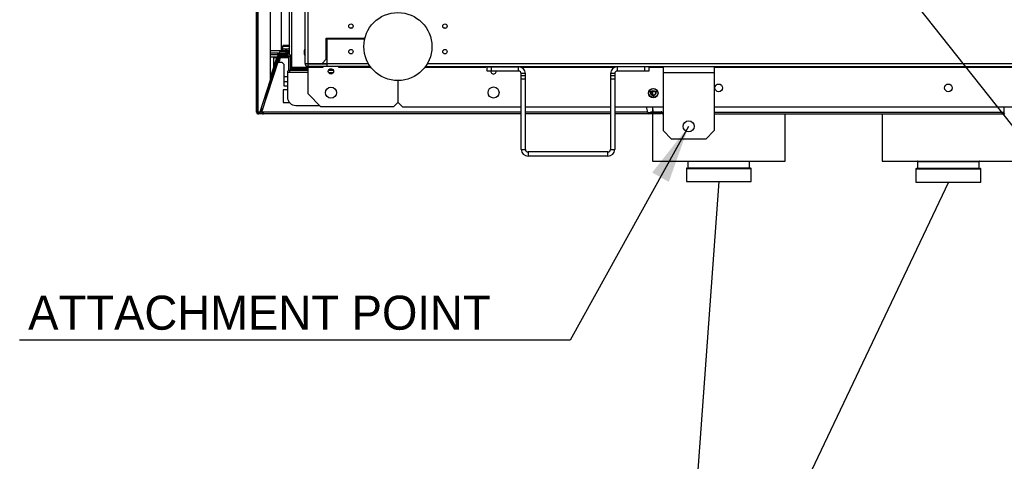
# Model space of a CAD drawing. Header units: millimetres. Extents: x 0 to 39025, y 0 to 11880.
# Tile 26 of 54: x 26020 to 27178, y 5241 to 5759. Entities that reach past the tile are written whole.
import ezdxf

# ---------------------------------------------------------------- set-up
doc = ezdxf.new("R2010")
doc.units = ezdxf.units.MM
doc.layers.add('ANOTACIJE', color=7, linetype='Continuous')
doc.styles.add('SLDTEXTSTYLE1', font='txt')
doc.dimstyles.new('SLDDIMSTYLE2', dxfattribs={"dimtxt": 0.18, "dimasz": 1.050735, "dimexe": 0, "dimexo": 0.0625, "dimgap": 0, "dimtad": 0, "dimtih": 1, "dimtoh": 1, "dimdec": 0, "dimrnd": 1e-09, "dimzin": 0, "dimdsep": 46, "dimtxsty": 'Standard', "dimblk1": 'DOT', "dimblk2": 'DOT', "dimsah": 1, "dimcen": 0.09, "dimadec": 0, "dimazin": 0, "dimtfac": 1.050735, "dimtdec": 0, "dimtofl": 0, "dimtmove": 0, "dimatfit": 3, "dimldrblk": 'DOT', "dimfxl": 1, "dimfrac": 2, "dimtolj": 1, "dimtzin": 0, "dimarcsym": 0})
doc.dimstyles.new('SLDDIMSTYLE3', dxfattribs={"dimtxt": 0.18, "dimasz": 3.414889, "dimexe": 0, "dimexo": 0.0625, "dimgap": 0, "dimtad": 0, "dimtih": 1, "dimtoh": 1, "dimdec": 0, "dimrnd": 1e-09, "dimzin": 0, "dimdsep": 46, "dimtxsty": 'Standard', "dimsah": 1, "dimcen": 0.09, "dimadec": 0, "dimazin": 0, "dimtfac": 3.414889, "dimtdec": 0, "dimtofl": 0, "dimtmove": 0, "dimatfit": 3, "dimfxl": 1, "dimfrac": 2, "dimtolj": 1, "dimtzin": 0, "dimarcsym": 0})

# ---------------------------------------------------------------- blocks, each defined once
blk = doc.blocks.new('_Dot')
at = {"color": 0, "linetype": 'ByBlock', "lineweight": -2}
blk.add_line((-0.5, 0), (-1, 0), dxfattribs=at)
at = {"color": 0, "linetype": 'ByBlock', "const_width": 0.5}
blk.add_lwpolyline([(-0.25, 0, 1), (0.25, 0, 1)], format="xyb", close=True, dxfattribs=at)

msp = doc.modelspace()

# ---------------------------------------------------------------- linework, layer by layer
at = {"color": 7, "linetype": 'Continuous', "lineweight": 25, "ltscale": 20}
for p, q in [((26355.6, 5708.2), (26355.6, 6549.1)), ((26359.4, 5708.2), (26359.4, 6549.1)), ((26298.5, 5910.7), (26298.5, 5651.5)), ((26298.6, 5650.7), (26298.6, 5910.7)), ((26300.6, 5650.7), (26300.6, 5910.7)), ((26315.1, 5688.8), (26315.1, 5910.7)), ((26337.4, 5718.9), (26337.4, 5910.7)), ((26340.2, 5700.5), (26340.2, 5910.7)), ((26327.4, 5852.8), (26327.4, 5722.8)), ((26409.8, 5750), (26409.1, 5749.4)), ((26409.8, 5750), (26411.3, 5750)), ((26518.3, 5750), (26519.8, 5750)), ((26520.5, 5749.4), (26519.8, 5750)), ((26380.6, 5737.9), (26426.1, 5737.9)), ((26380.6, 5713.2), (26380.6, 5737.9)), ((26381.6, 5736.9), (26425.8, 5736.9)), ((26381.6, 5704.4), (26381.6, 5736.9)), ((26384.8, 5737.9), (26384.8, 5736.9)), ((26315.1, 5723.2), (26327.4, 5723.2)), ((26315.1, 5720.4), (26325.7, 5720.4)), ((26325.7, 5720.3), (26315.1, 5720.3)), ((26322.4, 5720.3), (26322.4, 5720.4)), ((26323.6, 5717.4), (26323.6, 5719.4)), ((26323.6, 5719.4), (26335.6, 5719.4)), ((26324.6, 5720.4), (26324.6, 5720.3)), ((26325.9, 5721.8), (26325.7, 5721.6)), ((26325.7, 5721.6), (26325.7, 5719.8)), ((26325.7, 5721.6), (26333.6, 5721.6)), ((26325.7, 5719.8), (26333.6, 5719.8)), ((26333.3, 5721.8), (26325.9, 5721.8)), ((26326.3, 5719.8), (26326.3, 5719.4)), ((26326.6, 5719.4), (26326.6, 5717.4)), ((26327.7, 5722.8), (26327.4, 5722.8)), ((26327.4, 5722.2), (26337.4, 5722.2)), ((26328.3, 5723.1), (26337.4, 5723.1)), ((26329.8, 5729.1), (26329, 5727.8)), ((26337.4, 5727.8), (26329, 5727.8)), ((26329, 5727.8), (26329, 5723.1)), ((26329, 5725.1), (26337.4, 5725.1)), ((26329.3, 5724.1), (26329, 5724.1)), ((26329.3, 5723.1), (26329.3, 5724.1)), ((26337.2, 5729.1), (26329.8, 5729.1)), ((26332.9, 5719.4), (26332.9, 5719.8)), ((26333.8, 5724.1), (26333.2, 5724.1)), ((26333.2, 5724.1), (26333.2, 5723.1)), ((26333.6, 5721.6), (26333.3, 5721.8)), ((26333.6, 5719.8), (26333.6, 5721.6)), ((26333.6, 5721.3), (26337.4, 5721.3)), ((26337.4, 5720.3), (26333.6, 5720.3)), ((26333.8, 5723.1), (26333.8, 5724.1)), ((26333.8, 5720.3), (26333.8, 5721.3)), ((26335.6, 5717.4), (26335.6, 5719.4)), ((26336.7, 5729.1), (26337.4, 5727.8)), ((26337.4, 5728.8), (26337.2, 5729.1)), ((26302.5, 5650), (26323.7, 5715.5)), ((26304.9, 5651.3), (26324.4, 5711.2)), ((26309.3, 5665.8), (26325.1, 5714.4)), ((26323.6, 5718.3), (26315.1, 5718.3)), ((26323.6, 5718.2), (26315.1, 5718.2)), ((26315.1, 5692.1), (26322.8, 5715.8)), ((26322.7, 5715.5), (26315.1, 5715.5)), ((26322.6, 5715.4), (26315.1, 5715.4)), ((26318.6, 5715.4), (26318.6, 5702.8)), ((26318.6, 5698.2), (26324, 5714.8)), ((26319, 5714.8), (26319, 5715.4)), ((26322.5, 5714.8), (26319, 5714.8)), ((26319, 5696.3), (26325, 5714.8)), ((26320.3, 5708.2), (26321.2, 5707.9)), ((26321, 5714.8), (26321, 5715.4)), ((26322.8, 5715.8), (26323.7, 5715.5)), ((26323.5, 5714.8), (26325.3, 5714.8)), ((26335.6, 5717.4), (26323.6, 5717.4)), ((26325.1, 5715.5), (26323.7, 5715.5)), ((26325.1, 5715.4), (26323.7, 5715.4)), ((26328.9, 5709.2), (26323.7, 5709.2)), ((26325.3, 5710.9), (26324.4, 5711.2)), ((26324.7, 5717.2), (26324.7, 5716.2)), ((26333.9, 5717.2), (26324.7, 5717.2)), ((26333.9, 5716.2), (26324.7, 5716.2)), ((26324.8, 5709.2), (26325.3, 5710.9)), ((26324.9, 5709.2), (26326.8, 5715.1)), ((26326.1, 5714.1), (26325, 5711)), ((26325.1, 5717.2), (26325.1, 5717.4)), ((26325.1, 5715.4), (26325.1, 5716.2)), ((26326.1, 5714.1), (26325.1, 5714.4)), ((26325.6, 5712.6), (26325.6, 5711.3)), ((26326.8, 5715.1), (26326.8, 5715.9)), ((26336.6, 5715.9), (26326.8, 5715.9)), ((26326.8, 5715.1), (26336.6, 5715.1)), ((26327, 5717.4), (26327, 5717.2)), ((26330.9, 5707.2), (26328.9, 5709.2)), ((26331.9, 5716.2), (26331.9, 5717.2)), ((26332.5, 5715.9), (26332.5, 5716.2)), ((26333.9, 5717.2), (26333.9, 5716.2)), ((26333.9, 5716.8), (26336.6, 5716.8)), ((26336.6, 5716.2), (26333.9, 5716.2)), ((26336.6, 5700), (26336.6, 5716.4)), ((26338.6, 5716.4), (26336.6, 5716.4)), ((26338.6, 5700.2), (26338.6, 5716.4)), ((26355.6, 5708.2), (26430, 5708.2)), ((26375.6, 5708.2), (26380.6, 5713.2)), ((26380.1, 5707.6), (26379.9, 5707.4)), ((26380.1, 5707.6), (26381.6, 5707.6)), ((26499.6, 5708.2), (27863.7, 5708.2)), ((26319.2, 5698.7), (26316.3, 5689.9)), ((26319.4, 5698.6), (26316.5, 5689.9)), ((26318.6, 5699.6), (26318.6, 5698.2)), ((26319.2, 5696.2), (26318.7, 5696.4)), ((26318.9, 5699.1), (26319.8, 5698.8)), ((26318.9, 5697), (26319.2, 5696.9)), ((26319.4, 5698.6), (26319.2, 5698.7)), ((26330.9, 5707.2), (26330.9, 5681.7)), ((26334.9, 5697.4), (26334.9, 5668.7)), ((26359.4, 5697.4), (26334.9, 5697.4)), ((26337.7, 5697.4), (26337.7, 5700.2)), ((26337.7, 5700.2), (26359.4, 5700.2)), ((26359.4, 5703.3), (26338.6, 5703.3)), ((26339.4, 5700.2), (26339.4, 5703.3)), ((26340.2, 5702.5), (26359.4, 5702.5)), ((26359.4, 5700.5), (26340.2, 5700.5)), ((26342.7, 5700.5), (26342.7, 5700.2)), ((26343.2, 5702.5), (26343.2, 5700.5)), ((26355.2, 5700.5), (26355.2, 5702.5)), ((26358.2, 5702.5), (26358.2, 5700.5)), ((26381.6, 5707.4), (26359.4, 5707.4)), ((26359.4, 5672.2), (26359.4, 5707.4)), ((26432.4, 5704.4), (26359.4, 5704.4)), ((26359.4, 5703.6), (26377.1, 5703.6)), ((26376.1, 5703.6), (26376.1, 5704.4)), ((26377.1, 5703.6), (26377.1, 5704.4)), ((26383.2, 5697.4), (26388.9, 5697.4)), ((26383.4, 5700.2), (26388.7, 5700.2)), ((26388.5, 5700.5), (26383.6, 5700.5)), ((26395.1, 5704.4), (26395.1, 5703.6)), ((26395.1, 5703.6), (26433, 5703.6)), ((26395.1, 5703.6), (26396.1, 5703.6)), ((26396.1, 5704.4), (26396.1, 5703.6)), ((26496.6, 5703.6), (26568.3, 5703.6)), ((26497.2, 5704.4), (27866.2, 5704.4)), ((26567.3, 5704.4), (26567.3, 5703.6)), ((26568.3, 5704.4), (26568.3, 5703.6)), ((26569.8, 5699.1), (26569.8, 5704.1)), ((26569.8, 5704.1), (26606.8, 5704.1)), ((26606.8, 5699.1), (26569.8, 5699.1)), ((26574.3, 5704.1), (26574.3, 5699.1)), ((26586.3, 5704.1), (26586.3, 5704.4)), ((26587.3, 5704.1), (26587.3, 5704.4)), ((26606.8, 5699.1), (26606.8, 5704.1)), ((26609.6, 5703.6), (26720, 5703.6)), ((26609.8, 5607.1), (26609.8, 5696.1)), ((26614.8, 5696.1), (26609.8, 5696.1)), ((26614.8, 5607.1), (26614.8, 5696.1)), ((26714.8, 5696.1), (26714.8, 5607.1)), ((26719.8, 5696.1), (26714.8, 5696.1)), ((26719.8, 5696.1), (26719.8, 5607.1)), ((26722.8, 5704.1), (26722.8, 5699.1)), ((26759.8, 5704.1), (26722.8, 5704.1)), ((26759.8, 5699.1), (26722.8, 5699.1)), ((26755.3, 5699.1), (26755.3, 5704.1)), ((26759.8, 5704.1), (26759.8, 5699.1)), ((26759.8, 5703.6), (26776.7, 5703.6)), ((26776.7, 5704.1), (26776.7, 5629.1)), ((26836.7, 5704.1), (26776.7, 5704.1)), ((26836.7, 5697.1), (26776.7, 5697.1)), ((26836.7, 5704.1), (26836.7, 5629.1)), ((26836.7, 5703.6), (27451.7, 5703.6)), ((26302.5, 5650), (26315.1, 5688.8)), ((26310.2, 5672.5), (26316.1, 5690.6)), ((26317.6, 5691.9), (26311.2, 5672.2)), ((26316.3, 5689.9), (26316.5, 5689.9)), ((26317.2, 5692.1), (26317.8, 5691.9)), ((26330.9, 5692.8), (26334.9, 5692.8)), ((26330.9, 5686.8), (26334.9, 5686.8)), ((26464.6, 5687.9), (26464.6, 5662.2)), ((26465.1, 5662.2), (26465.1, 5687.9)), ((26609.8, 5694.1), (26614.8, 5694.1)), ((26614.8, 5689.6), (26609.8, 5689.6)), ((26714.8, 5694.1), (26719.8, 5694.1)), ((26719.8, 5689.6), (26714.8, 5689.6)), ((26311.2, 5675.3), (26312.1, 5675)), ((26334.9, 5677.2), (26329.9, 5677.2)), ((26329.9, 5677.2), (26329.9, 5662.2)), ((26330.9, 5681.7), (26334.9, 5681.7)), ((26760.9, 5675.1), (26761.3, 5675.8)), ((26761.7, 5674.6), (26760.9, 5675.1)), ((26761.4, 5675.7), (26761.2, 5675.2)), ((26761.2, 5675.2), (26761.4, 5675.1)), ((26761.3, 5675.8), (26761.4, 5675.7)), ((26761.4, 5675.1), (26761.6, 5675.6)), ((26761.8, 5675.5), (26761.5, 5675)), ((26761.5, 5675), (26761.7, 5674.9)), ((26761.6, 5675.6), (26761.8, 5675.5)), ((26761.7, 5674.9), (26762, 5675.4)), ((26762.1, 5675.3), (26761.7, 5674.6)), ((26762, 5675.4), (26762.1, 5675.3)), ((26764.1, 5675.4), (26764.1, 5670.9)), ((26767.9, 5675.5), (26768.7, 5675.9)), ((26768, 5675.3), (26767.9, 5675.5)), ((26768.7, 5675.7), (26768, 5675.3)), ((26768.1, 5675), (26768.7, 5675.7)), ((26768.2, 5674.9), (26768.1, 5675)), ((26769, 5675.1), (26768.2, 5674.9)), ((26768.3, 5674.7), (26769, 5675.1)), ((26768.5, 5674.5), (26768.3, 5674.7)), ((26768.9, 5675.6), (26768.4, 5675.1)), ((26768.4, 5675.1), (26769.1, 5675.3)), ((26769.3, 5675), (26768.5, 5674.5)), ((26768.7, 5675.9), (26768.9, 5675.6)), ((26769.1, 5675.3), (26769.3, 5675)), ((26309.6, 5665.7), (26309.3, 5665.8)), ((26309.9, 5667.7), (26310.2, 5667.6)), ((26311.2, 5672.2), (26310.2, 5672.5)), ((26329.9, 5662.2), (26337.3, 5662.2)), ((26334.9, 5668.5), (26334.9, 5668.5)), ((26359.4, 5672.2), (26374.4, 5657.2)), ((26459.6, 5657.2), (26464.6, 5662.2)), ((26465.1, 5662.2), (26470.1, 5657.2)), ((26764.9, 5669.2), (26765.2, 5669.2)), ((26765.5, 5668.6), (26764.9, 5668.6)), ((26765, 5669), (26765.2, 5669)), ((26765.2, 5668.8), (26765, 5668.8)), ((26765.2, 5669.2), (26765.2, 5669.6)), ((26765.2, 5669.6), (26765.5, 5669.6)), ((26765.2, 5669), (26765.2, 5668.8)), ((26765.5, 5669.6), (26765.5, 5668.6)), ((26302.7, 5650.7), (26298.6, 5650.7)), ((26300.6, 5650.7), (26302.5, 5650)), ((26300.6, 5650.6), (26301.5, 5650.3)), ((26301.5, 5650.4), (26301.6, 5650.7)), ((26302.5, 5650), (26302.5, 5650)), ((26302.5, 5650), (26302.5, 5650)), ((26302.9, 5651.5), (26303, 5651.5)), ((26303, 5651.6), (26306, 5654.5)), ((26303, 5648.7), (26303, 5651.6)), ((26305, 5651.6), (26303, 5651.6)), ((26303, 5651.5), (26303, 5651.5)), ((26304.8, 5650.8), (26303, 5650.8)), ((26303.1, 5652), (26306.1, 5655)), ((26303.1, 5652), (26306.1, 5655)), ((26306.8, 5650.7), (26304.9, 5651.3)), ((26305.9, 5651), (26305.8, 5650.7)), ((26305.8, 5650.6), (26306, 5650.9)), ((26305.9, 5650.8), (26305.8, 5650.8)), ((26306.8, 5650.1), (26306, 5650.1)), ((26306.8, 5648.7), (26306.8, 5650.7)), ((26609.8, 5650.7), (26306.8, 5650.7)), ((26344.9, 5658.7), (26372.9, 5658.7)), ((26459.6, 5657.2), (26374.4, 5657.2)), ((26470.1, 5657.2), (26609.8, 5657.2)), ((26614.8, 5657.2), (26714.8, 5657.2)), ((26714.8, 5650.7), (26614.8, 5650.7)), ((26719.8, 5657.2), (26776.7, 5657.2)), ((26758.8, 5650.7), (26719.8, 5650.7)), ((26758.8, 5650.7), (26757.1, 5657.2)), ((26764.1, 5650.1), (26759, 5650.1)), ((26759.3, 5648.7), (26759.3, 5649.7)), ((26774.3, 5649.7), (26759.3, 5649.7)), ((26762.1, 5650.2), (26762.1, 5651.2)), ((26762.1, 5651.2), (26774.2, 5651.2)), ((26774.2, 5650.2), (26762.1, 5650.2)), ((26764.1, 5657.2), (26764.1, 5651.2)), ((26764.1, 5650.2), (26764.1, 5649.7)), ((26764.4, 5653.6), (26764.2, 5653.3)), ((26764.2, 5653.3), (26764.2, 5651.6)), ((26765.4, 5653.3), (26764.2, 5653.3)), ((26765.4, 5651.6), (26764.2, 5651.6)), ((26764.4, 5653.6), (26765.3, 5653.6)), ((26764.8, 5651.6), (26764.8, 5651.2)), ((26767.1, 5651.2), (26767.1, 5650.2)), ((26772.3, 5648.7), (26772.3, 5649.7)), ((26774.2, 5651.2), (26774.2, 5650.2)), ((26774.3, 5649.7), (26774.3, 5648.7)), ((26775.7, 5650.6), (26774.9, 5649.9)), ((26774.9, 5649.9), (26775.6, 5649.3)), ((26776.3, 5650), (26775.6, 5649.3)), ((26775.7, 5650.6), (26776.3, 5650)), ((26836.7, 5657.2), (27451.7, 5657.2)), ((26836.7, 5650.7), (27177.1, 5650.7)), ((27177.1, 5657.2), (27177.1, 5648.7)), ((27177.1, 5648.7), (27177.1, 5649.7)), ((27177.1, 5649.7), (27177.1, 5649.7)), ((26305.6, 5648.7), (26303, 5648.7)), ((26305.6, 5649.1), (26305.6, 5648.7)), ((26305.6, 5648.7), (26306.8, 5648.7)), ((26305.6, 5648.7), (26306.8, 5648.7)), ((26609.8, 5648.7), (26306.8, 5648.7)), ((26714.8, 5648.7), (26614.8, 5648.7)), ((26774.3, 5648.7), (26719.8, 5648.7)), ((26764.1, 5648.7), (26764.1, 5593.3)), ((26836.7, 5648.7), (27177.1, 5648.7)), ((26920.1, 5593.3), (26920.1, 5648.7)), ((27034.1, 5648.7), (27034.1, 5593.3)), ((26776.7, 5629.1), (26786.7, 5619.1)), ((26826.7, 5619.1), (26836.7, 5629.1)), ((26826.7, 5619.1), (26786.7, 5619.1)), ((26609.8, 5607.1), (26614.8, 5607.1)), ((26617.8, 5604.1), (26617.8, 5599.1)), ((26711.8, 5604.1), (26617.8, 5604.1)), ((26711.8, 5599.1), (26711.8, 5604.1)), ((26714.8, 5607.1), (26719.8, 5607.1)), ((26711.8, 5599.1), (26617.8, 5599.1)), ((26764.1, 5593.3), (26920.1, 5593.3)), ((26805.9, 5593.3), (26805.9, 5585.6)), ((26878.2, 5585.6), (26878.2, 5593.3)), ((27034.1, 5593.3), (27190.1, 5593.3)), ((27074.5, 5593.3), (27149.6, 5593.3)), ((27075.9, 5592.8), (27075.9, 5585.1)), ((27075.9, 5592.8), (27148.2, 5592.8)), ((27148.2, 5585.1), (27148.2, 5592.8)), ((26804, 5584.6), (26804, 5569.2)), ((26804, 5584.6), (26880.1, 5584.6)), ((26804.5, 5585.1), (26879.6, 5585.1)), ((26805.9, 5585.6), (26878.2, 5585.6)), ((26880.1, 5569.2), (26880.1, 5584.6)), ((27074, 5584.1), (27074, 5568.7)), ((27074, 5584.1), (27150.1, 5584.1)), ((27074.5, 5584.6), (27149.6, 5584.6)), ((27075.9, 5585.1), (27148.2, 5585.1)), ((27150.1, 5568.7), (27150.1, 5584.1)), ((26804, 5569.2), (26880.1, 5569.2)), ((27074, 5568.7), (27150.1, 5568.7))]:
    msp.add_line(p, q, dxfattribs=at)
at = {"color": 7, "linetype": 'Continuous', "lineweight": 25, "ltscale": 20, "flags": 128}
for points in [[(26326.6, 5716.2), (26326.8, 5716), (26326.8, 5715.9)], [(26337, 5697.4), (26336.9, 5697.6), (26336.9, 5697.7)], [(26298.6, 5651.6), (26298.5, 5651.6), (26298.5, 5651.5), (26298.5, 5651.5), (26298.6, 5651.5)]]:
    msp.add_lwpolyline(points, dxfattribs=at)
at = {"color": 7, "linetype": 'Continuous', "lineweight": 25, "ltscale": 400}
for centre, radius in [((26464.8, 5727.9), 40), ((26409.6, 5751.9), 2.6), ((26520.1, 5751.9), 2.6), ((26409.6, 5721.9), 2.6), ((26520.1, 5721.9), 2.6), ((26386.1, 5698.7), 3.1), ((26386.1, 5673.7), 6.5), ((26577.3, 5673.9), 6.5), ((26765.1, 5673.2), 5.59), ((26765.1, 5673.2), 5.25), ((26765.1, 5673.2), 3), ((26765.1, 5673.2), 2.46), ((26842.1, 5679.4), 4.5), ((27112.1, 5679.4), 4.5), ((26806.7, 5634.1), 6.5)]:
    msp.add_circle(centre, radius, dxfattribs=at)
for centre, radius, start, end in [((26328.3, 5722.2), 0.898, 90, 203.843), ((26331.5, 5722), 3.05, 94.5642, 136.3289), ((26331, 5722.1), 3.02, 43.5094, 85.5975), ((26336, 5722), 3.05, 94.5642, 136.3289), ((26335.6, 5716.4), 3, 0, 90), ((26335.6, 5722.4), 2.66, 48.4594, 87.2743), ((26362.7, 5721.2), 8.25, 149.3847, 210.6153), ((26362.7, 5721.2), 7.43, 162.9852, 197.0148), ((26324.7, 5715.2), 2, 90, 162), ((26324.7, 5715.2), 1, 90, 162), ((26327, 5713.8), 2, 96.2804, 162), ((26324.8, 5714.8), 0.8, 22.5369, 66.8017), ((26327, 5713.8), 1, 108.6713, 162), ((26335.6, 5716.4), 1, 0, 90), ((26359.4, 5708.2), 3.8, 180, 270), ((26359.4, 5708.2), 0.8, 180, 270), ((26323.3, 5692.5), 7.41, 123.5288, 136.4835), ((26337.7, 5697.4), 2.8, 90, 180), ((26337.7, 5697.4), 0.8, 90, 180), ((26577.3, 5698.7), 3.1, 171.6534, 8.3466), ((26606.8, 5696.1), 8, 0, 90), ((26606.8, 5696.1), 3, 0, 90), ((26722.8, 5696.1), 8, 90, 180), ((26722.8, 5696.1), 3, 90, 180), ((26323.3, 5692.5), 7.41, 187.5165, 200.2448), ((26344.9, 5668.7), 10, 180, 270), ((26764.9, 5668.9), 0.303, 90, 270), ((26765, 5668.9), 0.127, 90, 270), ((26300.6, 5650.7), 2, 180, 342), ((26300.6, 5650.7), 1, 180, 342), ((26306.8, 5650.7), 2, 162.0126, 269.9874), ((26306.8, 5650.7), 1, 162.0165, 269.9835), ((26760.3, 5650.9), 1.6, 187.6341, 229.3361), ((26763.3, 5650.8), 4.52, 181.9314, 208.4275), ((26774.2, 5649.2), 2, 45, 90), ((26774.2, 5649.2), 1, 45, 90), ((26777, 5650.7), 1, 225, 252.2332), ((27177.1, 5650.7), 1, 270, 315), ((26777, 5650.7), 2, 225, 261.224), ((27177.1, 5650.7), 2, 270, 315), ((26617.8, 5607.1), 8, 180, 270), ((26617.8, 5607.1), 3, 180, 270), ((26711.8, 5607.1), 8, 270, 0), ((26711.8, 5607.1), 3, 270, 0), ((27074.5, 5593.8), 0.5, 244.1581, 270), ((27075.4, 5592.8), 0.5, 0, 90), ((27148.7, 5592.8), 0.5, 90, 180), ((27149.6, 5593.8), 0.5, 270, 295.8419), ((26804.5, 5584.6), 0.5, 90, 180), ((26805.4, 5585.6), 0.5, 270, 0), ((26878.7, 5585.6), 0.5, 180, 270), ((26879.6, 5584.6), 0.5, 0, 90), ((27074.5, 5584.1), 0.5, 90, 180), ((27075.4, 5585.1), 0.5, 270, 0), ((27148.7, 5585.1), 0.5, 180, 270), ((27149.6, 5584.1), 0.5, 0, 90)]:
    msp.add_arc(centre, radius, start, end, dxfattribs=at)
for start_param, end_param in [(0.390328, 0.670738), (5.700821, 5.892858)]:
    msp.add_ellipse((26379.4, 5703), major_axis=(0, 5.66), ratio=0.707107, start_param=start_param, end_param=end_param, dxfattribs=at)
at = {"layer": 'ANOTACIJE', "color": 0}
msp.add_line((26667.5, 5383.1), (26020.1, 5383.1), dxfattribs=at)

# ---------------------------------------------------------------- texts
at = {"layer": 'ANOTACIJE', "color": 0, "insert": (26030.1, 5435.2), "char_height": 40, "attachment_point": 1, "style": 'SLDTEXTSTYLE1'}
msp.add_mtext('ATTACHMENT POINT', dxfattribs=at)

# ---------------------------------------------------------------- leaders
at = {"layer": 'ANOTACIJE', "color": 7}
for points, dimstyle in [([(26984.6, 5890.2), (27626.2, 5081.2)], 'SLDDIMSTYLE2'), ([(26806.7, 5634.1), (26667.5, 5383.1)], 'SLDDIMSTYLE3')]:
    msp.add_leader(points, dimstyle=dimstyle, override={"dimscale": 20}, dxfattribs=at)
at = {"layer": 'ANOTACIJE'}
for points in [[(27112.1, 5568.7), (26805.1, 4922.2)], [(26842.1, 5569.2), (26812.7, 5165.6)]]:
    msp.add_leader(points, dimstyle='SLDDIMSTYLE2', dxfattribs=at)

doc.saveas('drawing.dxf')
